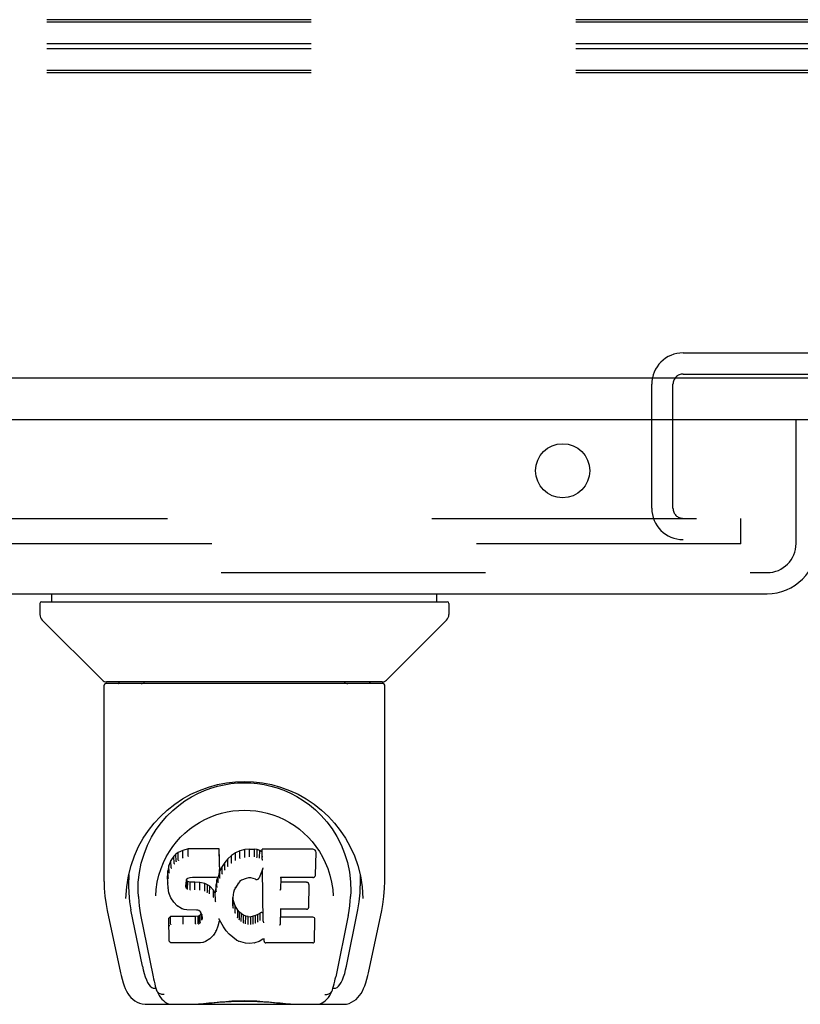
# Model space of a CAD drawing. Header units: inches. Extents: x 0 to 236, y 0 to 153.
# Tile 70 of 95: x 87.01 to 90.84, y 108.46 to 113.3. Entities that reach past the tile are written whole.
import ezdxf

# ---------------------------------------------------------------- set-up
doc = ezdxf.new("R2010")
doc.units = ezdxf.units.IN
doc.header["$LTSCALE"] = 12.986111
doc.header["$MEASUREMENT"] = 0
doc.linetypes.add('HIDDEN', pattern=[0.2, 0.1, -0.1])
doc.layers.get('0').update_dxf_attribs({"linetype": 'CONTINUOUS'})
doc.layers.add('DEFAULT_2', color=8, linetype='HIDDEN')
doc.layers.add('DOOR_3_ASSEMBLY', color=7, linetype='CONTINUOUS')

msp = doc.modelspace()

# ---------------------------------------------------------------- linework, layer by layer
at = {"color": 7, "linetype": 'Continuous'}
msp.add_line((171.0508, 111.5355), (53.1758, 111.5355), dxfattribs=at)
at = {"layer": 'DEFAULT_2', "color": 8, "linetype": 'HIDDEN'}
for p, q in [((135.1913, 113.2966), (53.1133, 113.2966)), ((135.1913, 113.284), (53.1133, 113.284)), ((135.1913, 113.1783), (53.1133, 113.1783)), ((135.1913, 113.1532), (53.1133, 113.1532)), ((135.1913, 113.0475), (53.1133, 113.0475)), ((135.1913, 113.0349), (53.1133, 113.0349)), ((90.2673, 111.6605), (93.4593, 111.6605)), ((90.2673, 111.5565), (93.4593, 111.5565)), ((90.1133, 110.898), (90.1133, 111.5065)), ((90.2173, 110.898), (90.2173, 111.5065)), ((55.2696, 110.848), (90.5508, 110.848)), ((90.5508, 110.723), (90.5508, 110.848)), ((90.5508, 110.723), (55.2696, 110.723))]:
    msp.add_line(p, q, dxfattribs=at)
for centre, radius, start, end in [((90.2673, 111.5065), 0.154, 90, 180), ((90.2673, 111.5065), 0.05, 90, 180), ((90.2673, 110.898), 0.154, 180, 270), ((90.2673, 110.898), 0.05, 180, 270)]:
    msp.add_arc(centre, radius, start, end, dxfattribs=at)
at = {"layer": 'DOOR_3_ASSEMBLY', "color": 3, "linetype": 'Continuous'}
for p, q in [((90.9058, 111.3315), (54.0083, 111.3315)), ((54.2348, 110.4775), (90.6793, 110.4775))]:
    msp.add_line(p, q, dxfattribs=at)
at = {"layer": 'DOOR_3_ASSEMBLY', "color": 8, "linetype": 'HIDDEN'}
for p, q in [((90.8218, 110.724), (90.8218, 111.3315)), ((54.2348, 110.5815), (90.6793, 110.5815))]:
    msp.add_line(p, q, dxfattribs=at)
at = {"layer": 'DOOR_3_ASSEMBLY', "color": 7, "linetype": 'Continuous'}
for p, q in [((87.1684, 110.4381), (87.1684, 110.4775)), ((89.0582, 110.4381), (89.0582, 110.4775)), ((87.1094, 110.4302), (87.1094, 110.3757)), ((87.1173, 110.4381), (89.1094, 110.4381)), ((89.1173, 110.4302), (89.1173, 110.3757)), ((87.4157, 110.0531), (87.1209, 110.3478)), ((88.8109, 110.0531), (89.1057, 110.3478)), ((88.7901, 110.0444), (87.4366, 110.0444)), ((87.4985, 110.0444), (87.4963, 110.0405)), ((87.4963, 110.0405), (87.4963, 110.0405)), ((88.7303, 110.0405), (88.7282, 110.0444)), ((88.7303, 110.0405), (88.7303, 110.0405)), ((87.4243, 109.0652), (87.4243, 110.0287)), ((88.7944, 110.0365), (87.4322, 110.0365)), ((88.8023, 109.0653), (88.8023, 110.0287)), ((87.6808, 109.3199), (87.706, 109.3542)), ((87.8372, 109.2253), (87.8115, 109.2171)), ((87.8373, 109.1886), (87.8372, 109.2253)), ((87.9901, 109.2253), (87.8372, 109.2253)), ((87.9896, 109.1904), (87.9901, 109.2253)), ((87.9913, 109.1705), (87.9901, 109.2253)), ((88.1149, 109.2215), (88.0913, 109.2161)), ((88.1384, 109.2238), (88.1149, 109.2215)), ((88.115, 109.1847), (88.1149, 109.2215)), ((88.1384, 109.187), (88.1384, 109.2238)), ((88.1384, 109.2238), (88.1624, 109.2234)), ((88.1624, 109.1866), (88.1624, 109.2234)), ((88.1753, 109.2214), (88.1624, 109.2234)), ((88.1751, 109.1846), (88.1753, 109.2214)), ((88.1882, 109.2172), (88.1753, 109.2214)), ((88.2009, 109.1739), (88.2, 109.2232)), ((88.4487, 109.2232), (88.2, 109.2232)), ((88.4645, 109.2373), (88.4813, 109.2128)), ((87.7673, 109.1892), (87.7526, 109.1674)), ((87.7773, 109.1988), (87.7673, 109.1892)), ((87.7678, 109.1535), (87.7673, 109.1892)), ((87.7884, 109.2065), (87.7773, 109.1988)), ((87.7776, 109.1626), (87.7773, 109.1988)), ((87.8115, 109.2171), (87.7884, 109.2065)), ((87.7887, 109.1701), (87.7884, 109.2065)), ((87.8117, 109.1805), (87.8115, 109.2171)), ((87.8373, 109.1885), (87.8376, 109.1871)), ((87.9907, 109.1362), (87.9913, 109.1705)), ((88.032, 109.1755), (88.0169, 109.1577)), ((88.0491, 109.1918), (88.032, 109.1755)), ((88.0325, 109.1395), (88.032, 109.1755)), ((88.0688, 109.2062), (88.0491, 109.1918)), ((88.0495, 109.1557), (88.0491, 109.1918)), ((88.0913, 109.2161), (88.0688, 109.2062)), ((88.0691, 109.1698), (88.0688, 109.2062)), ((88.0915, 109.1794), (88.0913, 109.2161)), ((88.1385, 109.1856), (88.1384, 109.187)), ((88.1622, 109.1852), (88.1624, 109.1866)), ((88.1879, 109.1805), (88.1882, 109.2172)), ((88.2002, 109.2092), (88.1882, 109.2172)), ((88.4629, 109.0982), (88.4648, 109.2068)), ((87.7429, 109.1428), (87.7378, 109.1177)), ((87.7526, 109.1674), (87.7429, 109.1428)), ((87.7435, 109.1079), (87.7429, 109.1428)), ((87.7531, 109.1321), (87.7526, 109.1674)), ((87.9907, 109.1362), (87.9894, 109.1119)), ((88.0035, 109.1384), (87.9924, 109.1177)), ((88.0169, 109.1577), (88.0035, 109.1384)), ((88.0041, 109.1029), (88.0035, 109.1384)), ((88.0173, 109.122), (88.0169, 109.1577)), ((88.2018, 109.1232), (88.1858, 109.0834)), ((88.2061, 108.8707), (88.2017, 109.1231)), ((88.2021, 109.1241), (88.202, 109.1238)), ((88.2022, 109.1246), (88.2021, 109.1243)), ((88.2021, 109.1243), (88.2021, 109.1241)), ((88.2023, 109.1249), (88.2022, 109.1246)), ((88.2025, 109.1259), (88.2023, 109.1253)), ((88.2023, 109.1253), (88.2023, 109.1249)), ((88.2027, 109.1269), (88.2025, 109.1259)), ((88.203, 109.1284), (88.2027, 109.1269)), ((88.2033, 109.1298), (88.203, 109.1284)), ((88.2035, 109.1313), (88.2033, 109.1298)), ((88.6699, 109.1432), (88.6829, 109.0922)), ((87.5352, 109.0383), (87.5438, 109.0923)), ((87.5453, 109.0984), (87.5449, 109.0437)), ((87.7378, 109.1177), (87.7364, 109.0928)), ((87.737, 109.0586), (87.7364, 109.0928)), ((87.7384, 109.0832), (87.7378, 109.1177)), ((87.8289, 109.0742), (87.8268, 109.0608)), ((87.8306, 109.0777), (87.8288, 109.0739)), ((87.8334, 109.0799), (87.8304, 109.0774)), ((87.8449, 109.0833), (87.8332, 109.0798)), ((87.8583, 109.0844), (87.8448, 109.0833)), ((87.8582, 109.0849), (87.8583, 109.0844)), ((87.9712, 109.0844), (87.8583, 109.0844)), ((87.9712, 109.0844), (87.9711, 109.0849)), ((87.9831, 109.0854), (87.9712, 109.0844)), ((87.9779, 109.0734), (87.974, 109.0507)), ((87.981, 109.0852), (87.9779, 109.0734)), ((87.9785, 109.0387), (87.9779, 109.0734)), ((87.9878, 109.0976), (87.9836, 109.0857)), ((87.9844, 109.0609), (87.984, 109.0869)), ((87.9894, 109.1119), (87.9878, 109.0978)), ((87.9878, 109.0978), (87.9878, 109.0976)), ((87.9924, 109.1177), (87.9891, 109.1092)), ((87.9894, 109.112), (87.9894, 109.1119)), ((87.993, 109.0825), (87.9924, 109.1177)), ((88.1223, 109.0803), (88.0988, 109.0705)), ((88.1332, 109.0831), (88.1223, 109.0803)), ((88.1442, 109.0829), (88.1332, 109.0831)), ((88.1557, 109.0802), (88.1442, 109.0829)), ((88.1674, 109.0757), (88.1557, 109.0802)), ((88.2915, 109.0843), (88.2905, 109.0258)), ((88.4487, 109.0843), (88.291, 109.0843)), ((88.6813, 109.0984), (88.6818, 109.0437)), ((87.5316, 108.9805), (87.5352, 109.0383)), ((87.7382, 109.0337), (87.737, 109.0585)), ((87.737, 109.0584), (87.737, 109.0584)), ((87.7382, 109.0337), (87.7383, 109.0334)), ((87.7428, 109.0089), (87.7383, 109.0335)), ((87.8268, 109.0609), (87.826, 109.0468)), ((87.8264, 109.0406), (87.8267, 109.0589)), ((87.8279, 109.0354), (87.8284, 109.0705)), ((87.8311, 109.0668), (87.8284, 109.0705)), ((87.8307, 109.0309), (87.8311, 109.0668)), ((87.8348, 109.0641), (87.8311, 109.0668)), ((87.8345, 109.0277), (87.8348, 109.0641)), ((87.8463, 109.0608), (87.8348, 109.0641)), ((87.8462, 109.0241), (87.8463, 109.0608)), ((87.8693, 109.0616), (87.8463, 109.0608)), ((87.8693, 109.0248), (87.8693, 109.0616)), ((87.8943, 109.0603), (87.8693, 109.0616)), ((87.8943, 109.0234), (87.8943, 109.0603)), ((87.9194, 109.0547), (87.8943, 109.0603)), ((87.9192, 109.018), (87.9194, 109.0547)), ((87.932, 109.0491), (87.9194, 109.0547)), ((87.9316, 109.0125), (87.932, 109.0491)), ((87.943, 109.0412), (87.932, 109.0491)), ((87.9426, 109.0049), (87.943, 109.0412)), ((87.9612, 109.023), (87.943, 109.0412)), ((87.974, 109.0507), (87.9704, 109.0085)), ((87.9746, 109.0161), (87.974, 109.0507)), ((88.0688, 109.0335), (88.0632, 109.0227)), ((88.0827, 109.0557), (88.0687, 109.0335)), ((88.09, 109.0646), (88.0827, 109.0556)), ((88.0988, 109.0706), (88.0898, 109.0644)), ((88.4178, 109.0607), (88.2911, 109.0607)), ((88.4292, 108.9398), (88.4311, 109.0471)), ((88.5468, 109.0251), (88.549, 108.9944)), ((87.5316, 108.9814), (87.5316, 108.9805)), ((87.5926, 108.9911), (87.5944, 108.9653)), ((87.6776, 108.9945), (87.6776, 108.9941)), ((87.7428, 109.0089), (87.7429, 109.0087)), ((87.7521, 108.9853), (87.7429, 109.0087)), ((87.7521, 108.9853), (87.7522, 108.9851)), ((87.766, 108.964), (87.7522, 108.9851)), ((87.846, 109.0226), (87.8462, 109.0241)), ((87.8693, 109.0234), (87.8693, 109.0248)), ((87.894, 109.0221), (87.8943, 109.0234)), ((87.9607, 108.9873), (87.9612, 109.023)), ((87.9704, 109.0085), (87.9612, 109.023)), ((87.9708, 108.9722), (87.9704, 109.0085)), ((88.0561, 108.9859), (88.0549, 108.9597)), ((88.0559, 108.9473), (88.0565, 108.9818)), ((88.0597, 109.0116), (88.0561, 108.9858)), ((88.0565, 108.9818), (88.0562, 108.9863)), ((88.0592, 108.97), (88.0565, 108.9818)), ((88.0632, 109.0228), (88.0596, 109.0115)), ((88.549, 108.9941), (88.549, 108.9943)), ((88.695, 108.9805), (88.695, 108.9814)), ((87.766, 108.964), (87.7661, 108.9639)), ((87.7837, 108.9458), (87.7661, 108.9639)), ((87.7837, 108.9458), (87.7837, 108.9457)), ((87.8049, 108.932), (87.7838, 108.9457)), ((87.8049, 108.932), (87.805, 108.9319)), ((87.8175, 108.9274), (87.805, 108.9319)), ((87.9723, 108.9651), (87.972, 108.9661)), ((88.0586, 108.9351), (88.0592, 108.97)), ((88.0686, 108.946), (88.0592, 108.97)), ((88.068, 108.9107), (88.0686, 108.946)), ((88.081, 108.9236), (88.0686, 108.946)), ((88.2901, 108.9285), (88.2888, 108.8543)), ((88.4178, 108.9285), (88.2895, 108.9285)), ((87.4395, 108.9216), (87.5045, 108.6163)), ((87.6128, 108.6483), (87.5563, 108.9252)), ((87.603, 108.9007), (87.665, 108.597)), ((87.7505, 108.8922), (87.7426, 108.8841)), ((87.7445, 108.7712), (87.7426, 108.8841)), ((87.8123, 108.8928), (87.7505, 108.8922)), ((87.7508, 108.856), (87.7505, 108.8922)), ((87.8729, 108.8931), (87.8123, 108.8928)), ((87.8123, 108.856), (87.8123, 108.8928)), ((87.8303, 108.9252), (87.8175, 108.9273)), ((87.8781, 108.9247), (87.8303, 108.9252)), ((87.8866, 108.8942), (87.8729, 108.8931)), ((87.8729, 108.8563), (87.8729, 108.8931)), ((87.8781, 108.9247), (87.8782, 108.9253)), ((87.8846, 108.9241), (87.8781, 108.9247)), ((87.8899, 108.9223), (87.8846, 108.9241)), ((87.8911, 108.8966), (87.8866, 108.8942)), ((87.8868, 108.8573), (87.8866, 108.8942)), ((87.8945, 108.9189), (87.8897, 108.9224)), ((87.8956, 108.901), (87.8911, 108.8966)), ((87.8914, 108.8604), (87.8911, 108.8966)), ((87.8985, 108.9141), (87.8943, 108.919)), ((87.9012, 108.9086), (87.8956, 108.901)), ((87.896, 108.865), (87.8956, 108.901)), ((87.9044, 108.9022), (87.8984, 108.9143)), ((87.9044, 108.8768), (87.904, 108.9025)), ((87.9068, 108.8888), (87.9043, 108.9025)), ((87.9063, 108.8827), (87.9061, 108.8926)), ((87.9896, 108.8806), (87.9895, 108.8813)), ((87.9898, 108.88), (87.9896, 108.8806)), ((87.9899, 108.8795), (87.9898, 108.88)), ((88.0805, 108.8881), (88.081, 108.9236)), ((88.0889, 108.9143), (88.081, 108.9236)), ((88.0885, 108.8783), (88.0889, 108.9143)), ((88.0982, 108.9059), (88.0889, 108.9143)), ((88.0979, 108.8697), (88.0982, 108.9059)), ((88.1084, 108.899), (88.0982, 108.9059)), ((88.1081, 108.8626), (88.1084, 108.899)), ((88.1196, 108.8946), (88.1084, 108.899)), ((88.1194, 108.8579), (88.1196, 108.8946)), ((88.1318, 108.8924), (88.1196, 108.8946)), ((88.1317, 108.8556), (88.1318, 108.8924)), ((88.1318, 108.8924), (88.1442, 108.8919)), ((88.1562, 108.8938), (88.1442, 108.8919)), ((88.1442, 108.8551), (88.1442, 108.8919)), ((88.1682, 108.8976), (88.1562, 108.8938)), ((88.1564, 108.857), (88.1562, 108.8938)), ((88.1795, 108.9028), (88.1682, 108.8976)), ((88.1684, 108.8609), (88.1682, 108.8976)), ((88.1899, 108.91), (88.1795, 108.9028)), ((88.1798, 108.8662), (88.1795, 108.9028)), ((88.1903, 108.8736), (88.1899, 108.91)), ((88.4494, 108.8891), (88.2894, 108.8891)), ((88.623, 108.8977), (88.5616, 108.597)), ((88.6138, 108.6483), (88.6703, 108.9252)), ((88.7221, 108.6163), (88.7872, 108.9216)), ((87.8123, 108.856), (87.8123, 108.8546)), ((87.8729, 108.8563), (87.873, 108.8549)), ((87.9831, 108.8454), (87.9739, 108.8227)), ((87.9899, 108.8692), (87.9831, 108.8455)), ((87.9831, 108.8455), (87.9831, 108.8454)), ((87.99, 108.879), (87.9899, 108.8795)), ((87.99, 108.8694), (87.9899, 108.8692)), ((87.9901, 108.8786), (87.99, 108.879)), ((87.9907, 108.8773), (87.99, 108.8694)), ((88.0107, 108.8415), (87.9906, 108.8773)), ((88.0107, 108.8415), (88.0107, 108.8414)), ((88.0239, 108.8228), (88.0107, 108.8414)), ((88.1315, 108.8542), (88.1317, 108.8556)), ((88.1443, 108.8537), (88.1442, 108.8551)), ((88.2082, 108.8626), (88.2079, 108.8637)), ((88.4579, 108.7722), (88.4597, 108.8785)), ((87.943, 108.7838), (87.9224, 108.7697)), ((87.9431, 108.7839), (87.943, 108.7838)), ((87.9608, 108.801), (87.9431, 108.7839)), ((87.9609, 108.8011), (87.9608, 108.801)), ((87.9681, 108.8115), (87.9609, 108.8011)), ((87.9682, 108.8116), (87.9681, 108.8115)), ((87.9739, 108.8227), (87.9682, 108.8116)), ((87.9739, 108.8227), (87.9739, 108.8227)), ((88.0239, 108.8228), (88.0239, 108.8227)), ((88.0391, 108.8059), (88.0239, 108.8227)), ((88.0391, 108.8059), (88.0392, 108.8059)), ((88.0561, 108.7908), (88.0392, 108.8059)), ((88.0561, 108.7908), (88.0562, 108.7908)), ((88.0743, 108.7769), (88.0562, 108.7908)), ((87.7517, 108.7639), (87.7448, 108.7706)), ((87.7517, 108.7639), (87.7519, 108.7638)), ((87.8977, 108.7638), (87.7519, 108.7638)), ((87.9103, 108.7655), (87.8977, 108.7638)), ((87.9223, 108.7697), (87.9103, 108.7655)), ((87.9224, 108.7697), (87.9223, 108.7697)), ((88.0743, 108.7769), (88.0744, 108.7769)), ((88.0848, 108.7716), (88.0744, 108.7769)), ((88.0957, 108.7678), (88.0848, 108.7716)), ((88.0848, 108.7716), (88.0848, 108.7716)), ((88.118, 108.7622), (88.0958, 108.7678)), ((88.1407, 108.7597), (88.118, 108.7622)), ((88.1637, 108.7628), (88.1407, 108.7597)), ((88.1407, 108.7602), (88.1407, 108.7597)), ((88.1857, 108.7697), (88.1637, 108.7628)), ((88.1857, 108.7697), (88.1858, 108.7697)), ((88.2045, 108.7809), (88.1858, 108.7697)), ((88.2102, 108.7809), (88.2044, 108.7809)), ((88.2097, 108.7722), (88.2096, 108.7809)), ((88.4494, 108.7638), (88.2183, 108.7638)), ((87.6718, 108.5405), (87.6787, 108.5405)), ((87.6787, 108.5405), (87.6814, 108.5319)), ((87.6826, 108.5286), (87.6814, 108.5319)), ((88.544, 108.5286), (88.5453, 108.5319)), ((88.5453, 108.5319), (88.5479, 108.5405)), ((88.5479, 108.5405), (88.5549, 108.5405)), ((87.6286, 108.4617), (88.5981, 108.4617)), ((87.8428, 108.4617), (87.8666, 108.4623)), ((87.8909, 108.4617), (87.889, 108.4637)), ((88.3358, 108.4617), (88.3377, 108.4637))]:
    msp.add_line(p, q, dxfattribs=at)
for points in [[(87.4963, 110.0405), (87.4956, 110.0395), (87.4954, 110.0392)], [(88.7312, 110.0392), (88.731, 110.0396), (88.7303, 110.0405)], [(87.4954, 110.0392), (87.4947, 110.0384), (87.4943, 110.0377), (87.4941, 110.0371), (87.4939, 110.0367), (87.4943, 110.0365)], [(88.7324, 110.0365), (88.7327, 110.0367), (88.7326, 110.0371), (88.7323, 110.0377), (88.7319, 110.0384), (88.7312, 110.0392)], [(87.5438, 109.0923), (87.5568, 109.1433), (87.5737, 109.1912), (87.5939, 109.2359), (87.6169, 109.2773), (87.6426, 109.3157), (87.6707, 109.3514), (87.7014, 109.3846), (87.7348, 109.4157), (87.7709, 109.4442), (87.8096, 109.4701), (87.8505, 109.4929), (87.893, 109.5123), (87.9367, 109.5282), (87.9808, 109.5404), (88.0252, 109.549), (88.0694, 109.554), (88.1135, 109.5557), (88.1576, 109.554), (88.2018, 109.5489), (88.2462, 109.5403), (88.2903, 109.5281), (88.3339, 109.5122), (88.3764, 109.4928), (88.4172, 109.47), (88.4559, 109.4441), (88.4919, 109.4155), (88.5254, 109.3845), (88.5561, 109.3512), (88.5842, 109.3155), (88.6098, 109.2771), (88.6328, 109.2358), (88.653, 109.1911), (88.6699, 109.1432)], [(87.8528, 109.48), (87.8846, 109.4969), (87.9168, 109.5113), (87.9491, 109.5232)], [(87.9491, 109.5232), (87.9817, 109.5328), (88.0144, 109.5402), (88.047, 109.5455), (88.0796, 109.5486), (88.1122, 109.5497), (88.1447, 109.5487), (88.1772, 109.5458), (88.2097, 109.5407), (88.2422, 109.5335)], [(88.2422, 109.5335), (88.2746, 109.5242), (88.3069, 109.5125), (88.3389, 109.4984)], [(87.7614, 109.4132), (87.7909, 109.4382), (87.8215, 109.4605), (87.8528, 109.48)], [(88.3389, 109.4984), (88.3705, 109.4819), (88.4017, 109.4628), (88.4323, 109.4409), (88.462, 109.4161), (88.4907, 109.3884), (88.518, 109.3575), (88.5435, 109.3234), (88.5669, 109.2861), (88.5877, 109.2454), (88.6053, 109.2023), (88.619, 109.1573), (88.6287, 109.111), (88.634, 109.0635)], [(87.706, 109.3542), (87.7329, 109.3852), (87.7614, 109.4132)], [(87.7452, 109.2125), (87.762, 109.2371), (87.7802, 109.2602), (87.7999, 109.2819), (87.8209, 109.3023), (87.8433, 109.3212), (87.8672, 109.3388), (87.8924, 109.3548), (87.9185, 109.369), (87.9455, 109.3813), (87.9732, 109.3918), (88.0013, 109.4003), (88.0293, 109.4068), (88.0572, 109.4113), (88.0852, 109.414), (88.1131, 109.4149), (88.1408, 109.4141), (88.1686, 109.4114), (88.1967, 109.4069), (88.2248, 109.4005), (88.2528, 109.392), (88.2806, 109.3816), (88.308, 109.3691), (88.3342, 109.3548), (88.3592, 109.339), (88.3831, 109.3214), (88.4056, 109.3024), (88.4267, 109.2821), (88.4463, 109.2604), (88.4645, 109.2373)], [(87.5926, 108.9911), (87.5915, 109.0151), (87.5924, 109.0618), (87.5976, 109.1085), (87.6071, 109.1548), (87.6205, 109.1998), (87.6376, 109.2425), (87.6578, 109.2827), (87.6808, 109.3199)], [(87.7161, 109.1587), (87.7299, 109.1864), (87.7452, 109.2125)], [(87.8117, 109.1804), (87.8118, 109.1801), (87.8119, 109.1799), (87.812, 109.1797), (87.8122, 109.1794), (87.8123, 109.1792), (87.8124, 109.1791)], [(87.989, 109.1885), (87.9888, 109.1882), (87.9886, 109.188), (87.9884, 109.1877), (87.9881, 109.1875), (87.9879, 109.1873), (87.9876, 109.1871)], [(88.0921, 109.178), (88.0919, 109.1782), (88.0918, 109.1785), (88.0917, 109.1787), (88.0916, 109.1789), (88.0915, 109.1791), (88.0914, 109.1794)], [(88.1153, 109.1833), (88.1152, 109.1835), (88.1152, 109.1837), (88.1151, 109.1839), (88.1151, 109.1842), (88.115, 109.1844), (88.115, 109.1847)], [(88.1747, 109.1833), (88.1748, 109.1835), (88.1748, 109.1837), (88.1749, 109.1839), (88.175, 109.1841), (88.1751, 109.1844), (88.1751, 109.1846)], [(88.187, 109.1792), (88.1872, 109.1794), (88.1873, 109.1796), (88.1875, 109.1798), (88.1876, 109.18), (88.1877, 109.1803), (88.1878, 109.1805)], [(88.2026, 109.185), (88.2023, 109.1852), (88.2021, 109.1854), (88.2018, 109.1857), (88.2016, 109.1859), (88.2014, 109.1862), (88.2012, 109.1864)], [(88.2029, 109.1688), (88.2026, 109.1692), (88.2023, 109.1698), (88.202, 109.1703), (88.2017, 109.1708), (88.2015, 109.1714), (88.2013, 109.1719)], [(88.4813, 109.2128), (88.4967, 109.1866), (88.5105, 109.1588)], [(87.6853, 109.0618), (87.6935, 109.0965), (87.7039, 109.1288), (87.7161, 109.1587)], [(87.7532, 109.1318), (87.7534, 109.1316), (87.7536, 109.1313), (87.7539, 109.1311), (87.7542, 109.1309), (87.7545, 109.1307), (87.7549, 109.1306)], [(87.7678, 109.1532), (87.768, 109.1529), (87.7682, 109.1527), (87.7685, 109.1525), (87.7687, 109.1523), (87.769, 109.1521), (87.7693, 109.1519)], [(87.7777, 109.1624), (87.7778, 109.1622), (87.778, 109.162), (87.7781, 109.1618), (87.7783, 109.1616), (87.7786, 109.1614), (87.7789, 109.1611)], [(87.7887, 109.1699), (87.7888, 109.1697), (87.7889, 109.1695), (87.7891, 109.1693), (87.7892, 109.1691), (87.7894, 109.1688), (87.7896, 109.1686)], [(87.9907, 109.1362), (87.9907, 109.1359), (87.9905, 109.1356), (87.9901, 109.1353), (87.9897, 109.1351), (87.9893, 109.135), (87.9888, 109.1349)], [(88.0189, 109.1205), (88.0186, 109.1207), (88.0183, 109.1208), (88.018, 109.121), (88.0178, 109.1213), (88.0175, 109.1216), (88.0173, 109.1219)], [(88.0339, 109.1381), (88.0336, 109.1382), (88.0333, 109.1384), (88.0331, 109.1386), (88.0329, 109.1389), (88.0326, 109.1392), (88.0325, 109.1395)], [(88.0508, 109.1542), (88.0505, 109.1544), (88.0502, 109.1547), (88.05, 109.1549), (88.0498, 109.1551), (88.0497, 109.1553), (88.0495, 109.1557)], [(88.0701, 109.1683), (88.0698, 109.1685), (88.0696, 109.1688), (88.0695, 109.1689), (88.0694, 109.1691), (88.0692, 109.1694), (88.0691, 109.1697)], [(88.2019, 109.1234), (88.2019, 109.1233), (88.2018, 109.1232), (88.2018, 109.1231)], [(88.202, 109.1238), (88.202, 109.1237), (88.2019, 109.1234)], [(88.5105, 109.1588), (88.5226, 109.129), (88.5331, 109.0966), (88.5413, 109.062), (88.5468, 109.0251)], [(87.7385, 109.083), (87.7386, 109.0827), (87.7388, 109.0824), (87.7391, 109.0822), (87.7395, 109.0819), (87.7399, 109.0818), (87.7404, 109.0817)], [(87.7435, 109.1077), (87.7437, 109.1074), (87.7439, 109.1071), (87.7442, 109.1068), (87.7446, 109.1066), (87.7449, 109.1065), (87.7454, 109.1064)], [(87.8269, 109.0732), (87.8275, 109.0732), (87.8279, 109.0733), (87.8283, 109.0734), (87.8286, 109.0737), (87.8288, 109.0739)], [(87.829, 109.0774), (87.8295, 109.0772), (87.83, 109.0772), (87.8304, 109.0774), (87.8304, 109.0774)], [(87.8324, 109.0802), (87.8327, 109.0799), (87.833, 109.0798), (87.8332, 109.0798), (87.8333, 109.0798)], [(87.8445, 109.0839), (87.8446, 109.0835), (87.8447, 109.0834), (87.8448, 109.0833)], [(87.9832, 109.0854), (87.983, 109.0854), (87.9827, 109.0855), (87.9824, 109.0856), (87.982, 109.0859)], [(87.9836, 109.0857), (87.9835, 109.0855), (87.9833, 109.0854), (87.9832, 109.0854)], [(87.9878, 109.0976), (87.9876, 109.0973), (87.9873, 109.097), (87.9869, 109.0968), (87.9864, 109.0967), (87.9859, 109.0967)], [(87.9894, 109.1119), (87.9893, 109.1117), (87.9891, 109.1113), (87.9888, 109.111), (87.9884, 109.1108), (87.9879, 109.1107), (87.9874, 109.1107)], [(87.9948, 109.081), (87.9944, 109.0811), (87.994, 109.0813), (87.9937, 109.0815), (87.9934, 109.0818), (87.9932, 109.0821), (87.993, 109.0824)], [(88.0057, 109.1015), (88.0054, 109.1016), (88.0051, 109.1018), (88.0048, 109.102), (88.0045, 109.1022), (88.0042, 109.1025), (88.004, 109.1029)], [(88.1223, 109.0803), (88.1222, 109.0803), (88.1219, 109.0805), (88.1217, 109.0808)], [(88.1332, 109.0831), (88.1331, 109.0831), (88.1331, 109.0833), (88.133, 109.0836)], [(88.1442, 109.0829), (88.1442, 109.0829), (88.1443, 109.0831), (88.1444, 109.0835)], [(88.1557, 109.0802), (88.1558, 109.0802), (88.156, 109.0804), (88.1563, 109.0807)], [(88.1674, 109.0757), (88.1677, 109.0756), (88.1697, 109.075), (88.1717, 109.0746), (88.1739, 109.0747), (88.1761, 109.075), (88.1781, 109.0757), (88.18, 109.0766), (88.1818, 109.0779), (88.1833, 109.0793), (88.1846, 109.081), (88.1856, 109.0829), (88.1858, 109.0834)], [(88.1681, 109.0761), (88.1679, 109.0758), (88.1676, 109.0757), (88.1674, 109.0757)], [(88.2896, 109.0848), (88.2898, 109.0847), (88.2901, 109.0845), (88.2903, 109.0844), (88.2906, 109.0843), (88.2908, 109.0843), (88.291, 109.0843)], [(88.4487, 109.0843), (88.4499, 109.0843), (88.4522, 109.0847), (88.4543, 109.0854), (88.4563, 109.0865), (88.4582, 109.0879), (88.4598, 109.0896), (88.4612, 109.0916), (88.4622, 109.0939), (88.4628, 109.0964), (88.4629, 109.0982)], [(88.6829, 109.0922), (88.6915, 109.0383), (88.695, 108.9805)], [(87.4243, 109.0653), (87.4252, 109.0319), (87.4283, 108.992), (87.4337, 108.9523), (87.4395, 108.9216)], [(87.5449, 109.0439), (87.5456, 109.0094), (87.5496, 108.9653), (87.5563, 108.9252)], [(87.6776, 108.9944), (87.6798, 109.0249), (87.6853, 109.0618)], [(87.737, 109.0584), (87.7371, 109.0581), (87.7373, 109.0578), (87.7376, 109.0575), (87.738, 109.0573), (87.7385, 109.0572), (87.739, 109.0571)], [(87.7383, 109.0334), (87.7383, 109.0334), (87.7385, 109.033), (87.7388, 109.0328), (87.7392, 109.0326), (87.7397, 109.0324), (87.7402, 109.0324)], [(87.824, 109.0454), (87.8245, 109.0455), (87.8249, 109.0456), (87.8253, 109.0458), (87.8257, 109.0461), (87.8259, 109.0464), (87.826, 109.0468)], [(87.8245, 109.039), (87.8249, 109.0391), (87.8253, 109.0393), (87.8257, 109.0395), (87.826, 109.0397), (87.8262, 109.04), (87.8264, 109.0403)], [(87.8249, 109.0597), (87.8254, 109.0597), (87.8259, 109.0598), (87.8263, 109.06), (87.8266, 109.0603), (87.8268, 109.0607), (87.8268, 109.0608)], [(87.8261, 109.0337), (87.8264, 109.0338), (87.8268, 109.034), (87.8271, 109.0342), (87.8273, 109.0344), (87.8276, 109.0346), (87.8278, 109.0349)], [(87.8293, 109.0293), (87.8295, 109.0295), (87.8298, 109.0297), (87.83, 109.0299), (87.8302, 109.0301), (87.8304, 109.0303), (87.8306, 109.0306)], [(87.8336, 109.0261), (87.8338, 109.0263), (87.8339, 109.0265), (87.8341, 109.0267), (87.8342, 109.0269), (87.8343, 109.0272), (87.8345, 109.0274)], [(87.9804, 109.0372), (87.98, 109.0373), (87.9795, 109.0375), (87.9792, 109.0377), (87.9789, 109.0379), (87.9786, 109.0383), (87.9785, 109.0386)], [(87.9863, 109.0594), (87.9859, 109.0595), (87.9855, 109.0597), (87.9852, 109.0599), (87.9848, 109.0602), (87.9846, 109.0605), (87.9844, 109.0609)], [(88.0687, 109.0335), (88.0685, 109.0332), (88.0681, 109.033), (88.0676, 109.033), (88.067, 109.0331)], [(88.0827, 109.0556), (88.0826, 109.0555), (88.0823, 109.0554), (88.0819, 109.0553), (88.0815, 109.0553), (88.0811, 109.0554)], [(88.0898, 109.0644), (88.0897, 109.0644), (88.0894, 109.0643), (88.089, 109.0644), (88.0886, 109.0646)], [(88.0988, 109.0705), (88.0985, 109.0705), (88.0982, 109.0706), (88.0979, 109.0709)], [(88.634, 109.0635), (88.6352, 109.0159), (88.6341, 108.9912)], [(88.6703, 108.9252), (88.677, 108.965), (88.681, 109.0091), (88.6818, 109.0439)], [(88.7872, 108.9216), (88.7929, 108.9516), (88.7983, 108.9915), (88.8015, 109.0315), (88.8023, 109.0653)], [(87.7429, 109.0087), (87.743, 109.0085), (87.7433, 109.0082), (87.7437, 109.008), (87.7442, 109.0079), (87.7447, 109.008)], [(87.7522, 108.9851), (87.7524, 108.9849), (87.7528, 108.9847), (87.7533, 108.9846), (87.7539, 108.9847)], [(87.9186, 109.0167), (87.9188, 109.0169), (87.9189, 109.0171), (87.919, 109.0173), (87.9191, 109.0175), (87.9191, 109.0178), (87.9192, 109.018)], [(87.9307, 109.0112), (87.9309, 109.0114), (87.9311, 109.0117), (87.9312, 109.0119), (87.9314, 109.0121), (87.9315, 109.0123), (87.9316, 109.0125)], [(87.9413, 109.0036), (87.9416, 109.0038), (87.9418, 109.004), (87.942, 109.0042), (87.9422, 109.0044), (87.9424, 109.0047), (87.9426, 109.0049)], [(87.9592, 108.9857), (87.9595, 108.9859), (87.9597, 108.9861), (87.96, 108.9863), (87.9603, 108.9865), (87.9605, 108.9867), (87.9606, 108.987)], [(87.9765, 109.0147), (87.9761, 109.0148), (87.9756, 109.0149), (87.9753, 109.0151), (87.9749, 109.0154), (87.9747, 109.0157), (87.9746, 109.0161)], [(88.0561, 108.9858), (88.056, 108.9856), (88.0559, 108.9853), (88.0555, 108.985), (88.0551, 108.9848), (88.0547, 108.9847), (88.0541, 108.9847)], [(88.0596, 109.0114), (88.0595, 109.0111), (88.0592, 109.0109), (88.0587, 109.0107), (88.0583, 109.0106), (88.0577, 109.0106)], [(88.0632, 109.0227), (88.0631, 109.0226), (88.0629, 109.0223), (88.0624, 109.0221), (88.0619, 109.022), (88.0614, 109.0221)], [(88.2885, 109.0225), (88.2887, 109.0227), (88.289, 109.0229), (88.2892, 109.0231), (88.2895, 109.0233), (88.2897, 109.0236), (88.2899, 109.0238)], [(88.6231, 108.8978), (88.6237, 108.901), (88.6243, 108.9039), (88.6248, 108.9068), (88.6253, 108.9095), (88.6258, 108.9123), (88.6263, 108.9153), (88.6268, 108.9183), (88.6273, 108.9215), (88.6278, 108.9247), (88.6283, 108.928), (88.6288, 108.9313), (88.6292, 108.9347), (88.6297, 108.9382), (88.6301, 108.9417), (88.6305, 108.9454), (88.6309, 108.949), (88.6312, 108.9528), (88.6316, 108.9566), (88.6319, 108.9605), (88.6322, 108.9646), (88.6341, 108.9912)], [(87.5944, 108.9654), (87.5961, 108.9455), (87.5993, 108.9217), (87.603, 108.9007)], [(87.7661, 108.9639), (87.7661, 108.9638), (87.7664, 108.9637), (87.7667, 108.9636), (87.7671, 108.9637), (87.7676, 108.9638)], [(87.7837, 108.9457), (87.7839, 108.9456), (87.7842, 108.9456), (87.7845, 108.9457), (87.785, 108.9459)], [(87.805, 108.9319), (87.8052, 108.9319), (87.8055, 108.932), (87.8059, 108.9323)], [(87.972, 108.9661), (87.9715, 108.9682), (87.9713, 108.9692), (87.9711, 108.9702), (87.9709, 108.9712)], [(88.0549, 108.9596), (88.0548, 108.9593), (88.0546, 108.959), (88.0543, 108.9587), (88.0539, 108.9585), (88.0535, 108.9584), (88.053, 108.9583)], [(88.0559, 108.9471), (88.0558, 108.9468), (88.0556, 108.9465), (88.0553, 108.9462), (88.0549, 108.946), (88.0544, 108.9459), (88.054, 108.9458)], [(88.0586, 108.9349), (88.0584, 108.9346), (88.0582, 108.9343), (88.0579, 108.9341), (88.0575, 108.9339), (88.0571, 108.9337), (88.0567, 108.9336)], [(88.2881, 108.9291), (88.2884, 108.9289), (88.2886, 108.9288), (88.2889, 108.9286), (88.2891, 108.9286), (88.2893, 108.9285), (88.2895, 108.9285)], [(88.4178, 108.9285), (88.4193, 108.9286), (88.421, 108.929), (88.4227, 108.9296), (88.4242, 108.9305), (88.4256, 108.9316), (88.4268, 108.9329), (88.4278, 108.9344), (88.4285, 108.936), (88.429, 108.9378), (88.4292, 108.9398)], [(87.8175, 108.9273), (87.8176, 108.9274), (87.8178, 108.9275), (87.818, 108.9279)], [(87.8303, 108.9252), (87.8304, 108.9252), (87.8304, 108.9254), (87.8305, 108.9257)], [(87.8846, 108.9241), (87.8847, 108.9241), (87.8848, 108.9243), (87.885, 108.9246)], [(87.8898, 108.9223), (87.8901, 108.9223), (87.8904, 108.9224), (87.8907, 108.9227)], [(87.8945, 108.9189), (87.8946, 108.9188), (87.895, 108.9187), (87.8953, 108.9188), (87.8957, 108.919)], [(87.8985, 108.9141), (87.8986, 108.914), (87.899, 108.9138), (87.8995, 108.9138), (87.9001, 108.9139)], [(87.9044, 108.9022), (87.9045, 108.902), (87.9048, 108.9018), (87.9052, 108.9016), (87.9057, 108.9015), (87.9062, 108.9016)], [(87.9063, 108.8823), (87.9065, 108.882), (87.9067, 108.8817), (87.907, 108.8815), (87.9074, 108.8813), (87.9078, 108.8812), (87.9082, 108.8811)], [(87.9068, 108.8888), (87.9069, 108.8885), (87.9071, 108.8882), (87.9074, 108.8879), (87.9078, 108.8877), (87.9082, 108.8876), (87.9087, 108.8876)], [(87.9895, 108.8813), (87.9893, 108.8819), (87.9892, 108.8823)], [(88.068, 108.9106), (88.0678, 108.9103), (88.0676, 108.91), (88.0673, 108.9098), (88.067, 108.9096), (88.0666, 108.9094), (88.0663, 108.9093)], [(88.0789, 108.8865), (88.0792, 108.8867), (88.0795, 108.8868), (88.0798, 108.8871), (88.08, 108.8873), (88.0803, 108.8875), (88.0804, 108.8878)], [(88.2054, 108.9072), (88.2048, 108.9081), (88.2041, 108.9089), (88.2034, 108.9095), (88.2027, 108.9101), (88.2019, 108.9106), (88.2011, 108.911), (88.2003, 108.9114), (88.1995, 108.9116), (88.1987, 108.9119), (88.1979, 108.912), (88.1971, 108.9121), (88.1963, 108.9121)], [(87.7434, 108.8485), (87.7436, 108.8483), (87.7439, 108.848), (87.7442, 108.8478), (87.7445, 108.8477), (87.7448, 108.8475), (87.7451, 108.8474)], [(87.7509, 108.8554), (87.751, 108.8551), (87.7511, 108.8549), (87.7512, 108.8546), (87.7513, 108.8544), (87.7515, 108.8542), (87.7516, 108.854)], [(87.8867, 108.8576), (87.8868, 108.8572), (87.8869, 108.8569), (87.887, 108.8566), (87.8871, 108.8564), (87.8872, 108.8562), (87.8873, 108.856)], [(87.8915, 108.8601), (87.8916, 108.8599), (87.8918, 108.8597), (87.892, 108.8594), (87.8922, 108.8592), (87.8924, 108.859), (87.8926, 108.8589)], [(87.896, 108.8651), (87.8962, 108.8648), (87.8965, 108.8645), (87.8967, 108.8642), (87.897, 108.864), (87.8972, 108.8638), (87.8975, 108.8637)], [(87.9045, 108.8764), (87.9046, 108.8761), (87.9049, 108.8759), (87.9051, 108.8757), (87.9054, 108.8755), (87.9058, 108.8753), (87.9061, 108.8752)], [(87.9831, 108.8454), (87.983, 108.8452), (87.9827, 108.8449), (87.9823, 108.8447), (87.9818, 108.8447), (87.9813, 108.8447)], [(87.9899, 108.8692), (87.9899, 108.8692), (87.9897, 108.8689), (87.9894, 108.8686), (87.989, 108.8684), (87.9885, 108.8683), (87.988, 108.8683)], [(87.9904, 108.8776), (87.9904, 108.8778), (87.9903, 108.8779), (87.9903, 108.878), (87.9903, 108.8781), (87.9902, 108.8783), (87.9902, 108.8784), (87.9901, 108.8786)], [(87.9906, 108.8773), (87.9905, 108.8773), (87.9905, 108.8774), (87.9905, 108.8775), (87.9904, 108.8776)], [(88.0107, 108.8414), (88.0109, 108.8413), (88.0113, 108.8411), (88.0118, 108.841), (88.0124, 108.8411)], [(88.0871, 108.8769), (88.0873, 108.877), (88.0876, 108.8772), (88.0878, 108.8774), (88.0881, 108.8777), (88.0883, 108.878), (88.0885, 108.8783)], [(88.0967, 108.8683), (88.097, 108.8685), (88.0972, 108.8687), (88.0974, 108.8689), (88.0975, 108.8691), (88.0977, 108.8694), (88.0979, 108.8697)], [(88.1072, 108.8611), (88.1075, 108.8614), (88.1076, 108.8616), (88.1078, 108.8618), (88.1079, 108.862), (88.108, 108.8623), (88.1082, 108.8626)], [(88.1189, 108.8565), (88.119, 108.8567), (88.1191, 108.8569), (88.1192, 108.8571), (88.1193, 108.8574), (88.1193, 108.8576), (88.1194, 108.8579)], [(88.1568, 108.8556), (88.1568, 108.8558), (88.1567, 108.856), (88.1566, 108.8562), (88.1565, 108.8565), (88.1565, 108.8567), (88.1564, 108.857)], [(88.1691, 108.8596), (88.169, 108.8598), (88.1689, 108.86), (88.1687, 108.8602), (88.1686, 108.8604), (88.1685, 108.8607), (88.1684, 108.8609)], [(88.1808, 108.865), (88.1805, 108.8652), (88.1803, 108.8654), (88.1802, 108.8656), (88.1801, 108.8658), (88.1799, 108.866), (88.1798, 108.8663)], [(88.2079, 108.8637), (88.2072, 108.866), (88.2069, 108.8672), (88.2063, 108.8693)], [(88.2868, 108.8509), (88.287, 108.8511), (88.2873, 108.8513), (88.2875, 108.8515), (88.2877, 108.8518), (88.288, 108.852), (88.2881, 108.8522)], [(87.943, 108.7838), (87.9429, 108.7838), (87.9426, 108.7837), (87.9422, 108.7838), (87.9418, 108.784)], [(87.9608, 108.801), (87.9608, 108.801), (87.9605, 108.8008), (87.9602, 108.8008), (87.9598, 108.8008), (87.9594, 108.801)], [(87.9681, 108.8115), (87.9679, 108.8113), (87.9675, 108.8111), (87.967, 108.8111), (87.9665, 108.8112)], [(87.9739, 108.8227), (87.9736, 108.8223), (87.9732, 108.8221), (87.9727, 108.8221), (87.9721, 108.8221)], [(88.0239, 108.8227), (88.024, 108.8227), (88.0243, 108.8225), (88.0246, 108.8224), (88.025, 108.8225), (88.0254, 108.8226)], [(88.0392, 108.8059), (88.0393, 108.8058), (88.0396, 108.8057), (88.04, 108.8057), (88.0405, 108.8059)], [(88.0562, 108.7908), (88.0563, 108.7907), (88.0567, 108.7907), (88.057, 108.7907), (88.0574, 108.7909)], [(87.7445, 108.7712), (87.7446, 108.7709), (87.7448, 108.7706)], [(87.7448, 108.7706), (87.7451, 108.7704), (87.7455, 108.7703), (87.746, 108.7702), (87.7465, 108.7703)], [(87.7519, 108.7638), (87.752, 108.7638), (87.7521, 108.7639), (87.7522, 108.7639), (87.7523, 108.7641), (87.7524, 108.7642), (87.7526, 108.7644)], [(87.8977, 108.7638), (87.8976, 108.7638), (87.8976, 108.7639), (87.8976, 108.7639), (87.8976, 108.7641), (87.8975, 108.7642), (87.8975, 108.7644)], [(87.9103, 108.7655), (87.9102, 108.7655), (87.91, 108.7656), (87.9098, 108.766)], [(87.9223, 108.7697), (87.9221, 108.7697), (87.9218, 108.7698), (87.9215, 108.7701)], [(88.0744, 108.7769), (88.0745, 108.7769), (88.0747, 108.7768), (88.0751, 108.7769), (88.0754, 108.7772)], [(88.0848, 108.7716), (88.085, 108.7716), (88.0853, 108.7717), (88.0856, 108.772)], [(88.0958, 108.7678), (88.0959, 108.7679), (88.0961, 108.768), (88.0963, 108.7683)], [(88.118, 108.7622), (88.1181, 108.7622), (88.1182, 108.7624), (88.1183, 108.7628)], [(88.1633, 108.7634), (88.1634, 108.7631), (88.1636, 108.7629), (88.1637, 108.7628)], [(88.185, 108.7701), (88.1852, 108.7698), (88.1855, 108.7697), (88.1857, 108.7697)], [(88.2039, 108.7815), (88.204, 108.7813), (88.2041, 108.7812), (88.2042, 108.7811), (88.2043, 108.781), (88.2044, 108.7809), (88.2044, 108.7809)], [(88.2097, 108.7722), (88.21, 108.7703), (88.2107, 108.7685), (88.2117, 108.7669), (88.2129, 108.7657), (88.2143, 108.7648), (88.2159, 108.7641), (88.2175, 108.7638), (88.2183, 108.7638)], [(88.2115, 108.7815), (88.2113, 108.7813), (88.211, 108.7812), (88.2108, 108.7811), (88.2105, 108.781), (88.2103, 108.7809), (88.2102, 108.7809)], [(88.4494, 108.7638), (88.4504, 108.7639), (88.452, 108.7642), (88.4534, 108.7648), (88.4548, 108.7658), (88.456, 108.767), (88.457, 108.7685), (88.4576, 108.7703), (88.4579, 108.7722)], [(87.6128, 108.6483), (87.6165, 108.6315), (87.6212, 108.6133), (87.6263, 108.5967), (87.6319, 108.5819), (87.6378, 108.5692), (87.6442, 108.5586), (87.6512, 108.5502), (87.6585, 108.5444), (87.6659, 108.5412), (87.6718, 108.5405)], [(88.5549, 108.5405), (88.5609, 108.5413), (88.5682, 108.5444), (88.5756, 108.5503), (88.5825, 108.5587), (88.5889, 108.5693), (88.5948, 108.5821), (88.6004, 108.5969), (88.6055, 108.6136), (88.6102, 108.6317), (88.6138, 108.6483)], [(87.5046, 108.6163), (87.5075, 108.6032), (87.5123, 108.5846), (87.5172, 108.568), (87.5225, 108.553), (87.5281, 108.5394), (87.534, 108.527), (87.5406, 108.5156), (87.5478, 108.5051), (87.5559, 108.4954), (87.565, 108.4865), (87.5752, 108.4786), (87.5866, 108.4719), (87.5989, 108.4667), (87.6119, 108.4633)], [(87.665, 108.597), (87.6671, 108.587), (87.6699, 108.5746), (87.6728, 108.5627), (87.6757, 108.5512), (87.6787, 108.5405)], [(88.5479, 108.5405), (88.551, 108.5514), (88.5539, 108.5629), (88.5568, 108.5748), (88.5595, 108.5872), (88.5616, 108.597)], [(88.614, 108.4632), (88.627, 108.4665), (88.6394, 108.4716), (88.6508, 108.4782), (88.6612, 108.486), (88.6704, 108.4949), (88.6785, 108.5047), (88.6858, 108.5152), (88.6924, 108.5266), (88.6984, 108.539), (88.704, 108.5527), (88.7093, 108.5677), (88.7143, 108.5845), (88.7191, 108.6032), (88.7221, 108.6163)], [(87.6826, 108.5286), (87.6881, 108.5173), (87.6947, 108.5057), (87.7013, 108.4957), (87.708, 108.4871), (87.7153, 108.4797), (87.7231, 108.4733), (87.7318, 108.4681), (87.7412, 108.4643), (87.7509, 108.4622), (87.7578, 108.4617)], [(87.7187, 108.5099), (87.7136, 108.5097), (87.7086, 108.5102), (87.7038, 108.5112), (87.6993, 108.5128), (87.6951, 108.5149), (87.6913, 108.5176), (87.6879, 108.5207), (87.6851, 108.5242), (87.6829, 108.5281), (87.6826, 108.5286)], [(88.4688, 108.4617), (88.476, 108.4622), (88.4857, 108.4644), (88.495, 108.4682), (88.5037, 108.4735), (88.5115, 108.4798), (88.5187, 108.4873), (88.5255, 108.4959), (88.5321, 108.5058), (88.5386, 108.5175), (88.544, 108.5286)], [(88.508, 108.5099), (88.513, 108.5097), (88.518, 108.5102), (88.5228, 108.5112), (88.5274, 108.5128), (88.5316, 108.5149), (88.5354, 108.5176), (88.5387, 108.5207), (88.5415, 108.5242), (88.5438, 108.5281), (88.544, 108.5286)], [(87.6119, 108.4633), (87.6252, 108.4618), (87.6286, 108.4617)], [(87.8428, 108.4617), (87.8642, 108.4623), (87.8873, 108.4638)], [(87.8666, 108.4623), (87.8953, 108.464), (87.9247, 108.4665), (87.9551, 108.4693), (87.986, 108.472), (88.0172, 108.4744), (88.0489, 108.4763), (88.0811, 108.4775), (88.1133, 108.4779), (88.1454, 108.4775), (88.1773, 108.4763), (88.2091, 108.4744), (88.2406, 108.472), (88.2713, 108.4693), (88.3014, 108.4665), (88.331, 108.4641)], [(87.8873, 108.4638), (87.9119, 108.4659), (87.9378, 108.4685), (87.965, 108.4713), (87.9932, 108.4739), (88.0223, 108.4763), (88.0521, 108.4781), (88.0824, 108.4793), (88.1131, 108.4797), (88.1436, 108.4793), (88.1739, 108.4781), (88.2038, 108.4763), (88.233, 108.474), (88.2613, 108.4713), (88.2884, 108.4686), (88.3145, 108.466)], [(88.3145, 108.466), (88.3392, 108.4638), (88.3624, 108.4623), (88.3839, 108.4617)], [(88.331, 108.4641), (88.3598, 108.4623), (88.3839, 108.4617)], [(88.5981, 108.4617), (88.6006, 108.4618), (88.614, 108.4632)]]:
    msp.add_lwpolyline(points, dxfattribs=at)
at = {"layer": 'DOOR_3_ASSEMBLY', "color": 3, "linetype": 'Continuous'}
msp.add_circle((89.6758, 111.0815), 0.133, dxfattribs=at)
msp.add_arc((90.6793, 110.724), 0.2465, 270, 360, dxfattribs=at)
at = {"layer": 'DOOR_3_ASSEMBLY', "color": 8, "linetype": 'HIDDEN'}
msp.add_arc((90.6793, 110.724), 0.1425, 270, 360, dxfattribs=at)
at = {"layer": 'DOOR_3_ASSEMBLY', "color": 7, "linetype": 'Continuous'}
for centre, radius, start, end in [((87.1173, 110.4302), 0.00787, 90, 180), ((89.1094, 110.4302), 0.00787, 0, 90), ((87.1488, 110.3757), 0.0394, 180, 225), ((89.0779, 110.3757), 0.0394, 315, 360), ((87.4366, 110.0739), 0.0295, 225, 270), ((87.6061, 110.0562), 0.0197, 270, 323.006), ((88.6205, 110.0562), 0.0197, 216.994, 270), ((88.7901, 110.0739), 0.0295, 270, 315), ((87.4322, 110.0287), 0.00787, 90, 180), ((88.7944, 110.0287), 0.00787, 0, 90)]:
    msp.add_arc(centre, radius, start, end, dxfattribs=at)
for centre, major_axis, ratio, start_param, end_param in [((88.4487, 109.2071), (0, 0.0161), 0.999848, -1.588252, 0), ((87.9876, 109.1905), (-0.00006, 0.00283), 0.69468, -2.388692, -1.626091), ((88.2026, 109.1884), (-0.00005, 0.00283), 0.694711, -4.711973, -3.921462), ((88.2028, 109.1726), (-0.00119, 0.00309), 0.517372, 0.955426, 1.594301), ((87.7582, 109.1405), (0.00493, 0.00872), 0.139701, -3.375731, -3.231538), ((87.7746, 109.1612), (0.00667, 0.00805), 0.161626, -3.329134, -3.201937), ((87.7476, 109.1189), (0.004, 0.0113), 0.082603, -3.358849, -3.237788), ((87.8238, 109.0492), (-0.00245, 0.00904), 0.086305, -3.009796, -2.851612), ((87.8243, 109.041), (-0.00334, 0.00617), 0.202659, -3.013778, -2.795609), ((87.8254, 109.036), (-0.0051, 0.00558), 0.236803, -3.069215, -2.893885), ((87.829, 109.0309), (0.00537, -0.00361), 0.301523, 0.056707, 0.196496), ((88.2885, 109.0259), (0.00005, 0.00283), 0.694711, -2.361723, -1.571213), ((88.4178, 109.0473), (0, 0.0133), 0.999848, -1.588252, 0), ((87.9543, 108.9949), (-0.00628, 0.00793), 0.164287, -3.076154, -2.942496), ((87.9725, 108.9697), (-0.00129, 0.00383), 0.306196, 0.760017, 1.08509), ((87.9088, 108.8902), (0.00243, 0.00802), 0.107328, -3.463611, -3.284363), ((88.0739, 108.8969), (-0.00646, 0.00915), 0.140046, -3.074302, -2.951316), ((88.1963, 108.9014), (0, 0.0108), 0.999848, 0, 0.641022), ((88.4494, 108.8787), (0, 0.0104), 0.999848, -1.588252, 0), ((87.7451, 108.8516), (0.00133, 0.0034), 0.413699, -3.931587, -3.404362), ((87.7536, 108.8574), (0.00243, 0.00249), 0.565489, -3.661377, -3.398136), ((87.8978, 108.8654), (0.00623, 0.00529), 0.230667, 2.952001, 3.091843), ((87.9083, 108.8829), (0.00377, 0.00659), 0.191545, -3.454301, -3.256285), ((88.2082, 108.8677), (-0.00163, 0.00422), 0.284259, 0.65996, 1.068541), ((88.2868, 108.8543), (0.00005, 0.00283), 0.694711, -2.361723, -1.571213)]:
    msp.add_ellipse(centre, major_axis=major_axis, ratio=ratio, start_param=start_param, end_param=end_param, dxfattribs=at)

doc.saveas('drawing.dxf')
